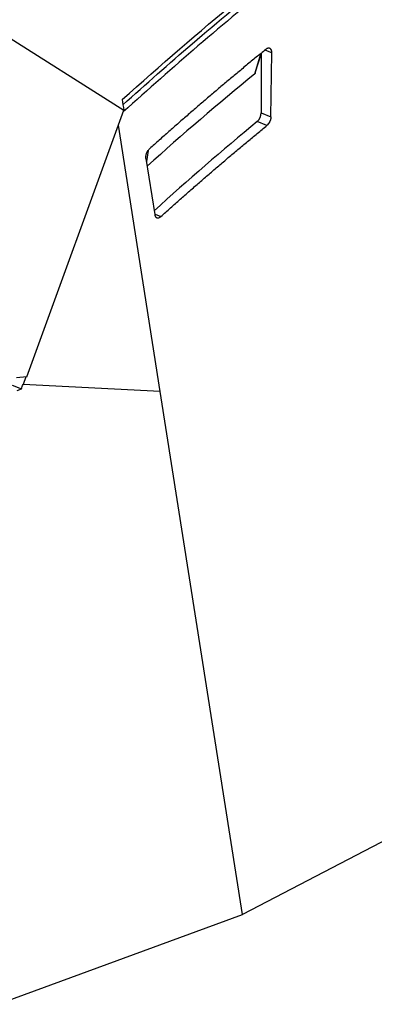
# Model space of a CAD drawing. Header units: millimetres. Extents: x -0.39 to 0.76, y -0.29 to 0.59.
# Tile 57 of 137: x 0.608 to 0.6544, y -0.2915 to -0.1625. Entities that reach past the tile are written whole.
import ezdxf

# ---------------------------------------------------------------- set-up
doc = ezdxf.new("R2010")
doc.units = ezdxf.units.MM

msp = doc.modelspace()

# ---------------------------------------------------------------- linework, layer by layer
at = {"color": 7, "linetype": 'Continuous', "lineweight": 25}
for p, q in [((0.602265, -0.162056), (0.621609, -0.17433)), ((0.638819, -0.169446), (0.639628, -0.166842)), ((0.639588, -0.166972), (0.639592, -0.174678)), ((0.640875, -0.17519), (0.640995, -0.166806)), ((0.608907, -0.209248), (0.621609, -0.17433)), ((0.639592, -0.174678), (0.640875, -0.17519)), ((0.626383, -0.211197), (0.620903, -0.176272)), ((0.640348, -0.176321), (0.639079, -0.175815)), ((0.624504, -0.180654), (0.625659, -0.188015)), ((0.608907, -0.209248), (0.607573, -0.209379)), ((0.608775, -0.209261), (0.608415, -0.210257)), ((0.626383, -0.211197), (0.608415, -0.210257)), ((0.606984, -0.210352), (0.608204, -0.210838)), ((0.607666, -0.211037), (0.608204, -0.210838)), ((0.637137, -0.279737), (0.626382, -0.211197)), ((0.685461, -0.254538), (0.637137, -0.279737)), ((0.605122, -0.291492), (0.637137, -0.279737))]:
    msp.add_line(p, q, dxfattribs=at)
at = {"color": 9, "linetype": 'Continuous', "lineweight": 25}
for p, q in [((0.640995, -0.166806), (0.640218, -0.166497)), ((0.6248, -0.179591), (0.624563, -0.181034)), ((0.625694, -0.187941), (0.626474, -0.188252))]:
    msp.add_line(p, q, dxfattribs=at)
at = {"color": 9, "linetype": 'Continuous', "lineweight": 25, "flags": 128}
msp.add_lwpolyline([(0.638757, -0.169566), (0.639472, -0.167265), (0.639595, -0.16687)], dxfattribs=at)
at = {"color": 7, "linetype": 'Continuous', "lineweight": 25}
for centre, radius, start, end in [((0.888951, -0.475402), 0.3951362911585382, 129.285359, 131.978849), ((0.638038, -0.17466), 0.0015548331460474, 312.040952, 359.318276), ((0.88831, -0.477437), 0.391269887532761, 129.567055, 132.181898)]:
    msp.add_arc(centre, radius, start, end, dxfattribs=at)
for points in [[(0.6213950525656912, -0.1729454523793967), (0.6314023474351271, -0.1639005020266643), (0.6415671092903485, -0.1555528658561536), (0.6518193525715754, -0.1479578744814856)], [(0.6213950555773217, -0.1729454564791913), (0.6214656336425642, -0.1734071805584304), (0.6215370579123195, -0.1738686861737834), (0.6216091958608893, -0.1743300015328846)]]:
    msp.add_open_spline(points, degree=3, dxfattribs=at)
for points, knots in [([(0.6214992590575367, -0.1736191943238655), (0.6245167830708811, -0.1709225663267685), (0.6309259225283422, -0.1651950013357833), (0.6408267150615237, -0.1570152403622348), (0.6477307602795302, -0.1517572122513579), (0.6511748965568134, -0.1491342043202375)], [0, 0, 0, 0, 0.3083733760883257, 0.6549767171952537, 1, 1, 1, 1]), ([(0.6519272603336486, -0.1494342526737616), (0.648483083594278, -0.1520569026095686), (0.6415789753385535, -0.1573141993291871), (0.6314347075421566, -0.1657008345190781), (0.624784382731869, -0.1716466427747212), (0.6215253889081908, -0.1745603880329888)], [0, 0, 0, 0, 0.3367062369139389, 0.6749526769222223, 0.9999999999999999, 0.9999999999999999, 0.9999999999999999, 0.9999999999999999]), ([(0.6402069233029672, -0.1663594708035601), (0.639782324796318, -0.1667055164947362), (0.6389329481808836, -0.1673977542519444), (0.6376602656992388, -0.1684462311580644), (0.6363882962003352, -0.1695023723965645), (0.6351171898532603, -0.1705668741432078), (0.6338469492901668, -0.1716395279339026), (0.6325776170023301, -0.1727203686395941), (0.6313092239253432, -0.1738093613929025), (0.6300418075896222, -0.1749065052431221), (0.6287753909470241, -0.1760117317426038), (0.6275100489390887, -0.1771252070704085), (0.6262456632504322, -0.1782462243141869), (0.6254039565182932, -0.1790001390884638), (0.6249830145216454, -0.1793771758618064)], [0, 0, 0, 0, 0.0831399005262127, 0.1663149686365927, 0.2495252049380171, 0.3327706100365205, 0.4160511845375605, 0.4993669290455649, 0.5827178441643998, 0.6661039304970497, 0.7495251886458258, 0.8329816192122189, 0.9164732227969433, 1, 1, 1, 1]), ([(0.64099451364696, -0.1668064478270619), (0.6409942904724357, -0.1667770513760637), (0.6409938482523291, -0.1667188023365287), (0.6409848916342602, -0.1666374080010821), (0.6409703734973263, -0.1665621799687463), (0.6409501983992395, -0.1664938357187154), (0.640925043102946, -0.1664325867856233), (0.6408954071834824, -0.1663786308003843), (0.6408618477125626, -0.1663320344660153), (0.6408249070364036, -0.1662927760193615), (0.6407851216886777, -0.1662607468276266), (0.6407430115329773, -0.1662357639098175), (0.6406990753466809, -0.1662175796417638), (0.6406537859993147, -0.1662058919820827), (0.6406075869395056, -0.1662003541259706), (0.6405608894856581, -0.1662005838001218), (0.6405140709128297, -0.166206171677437), (0.6404674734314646, -0.166216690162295), (0.6404214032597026, -0.1662316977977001), (0.6403761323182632, -0.1662507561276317), (0.6403318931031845, -0.1662733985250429), (0.6402889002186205, -0.1662992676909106), (0.6402472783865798, -0.1663276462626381), (0.6402202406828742, -0.1663489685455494), (0.6402069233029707, -0.1663594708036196)], [0, 0, 0, 0, 0.0564147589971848, 0.1117857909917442, 0.1661130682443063, 0.2193965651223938, 0.27163625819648, 0.3228321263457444, 0.3729841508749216, 0.422092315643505, 0.4701566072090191, 0.5171770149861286, 0.5631535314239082, 0.6080861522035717, 0.6519748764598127, 0.6948197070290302, 0.7366206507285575, 0.7773777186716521, 0.8170909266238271, 0.8557602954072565, 0.893385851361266, 0.9299676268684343, 0.9655056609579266, 1, 1, 1, 1]), ([(0.6388173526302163, -0.1694450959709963), (0.6388128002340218, -0.1694617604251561), (0.6388046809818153, -0.1694914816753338), (0.6387865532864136, -0.1695291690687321), (0.6387707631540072, -0.1695536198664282), (0.6387607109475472, -0.1695628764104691), (0.6387574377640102, -0.1695658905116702)], [0, 0, 0, 0, 0.3708902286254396, 0.6614870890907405, 0.8897739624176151, 1, 1, 1, 1]), ([(0.6408747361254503, -0.1751898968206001), (0.6408737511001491, -0.1752195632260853), (0.6408718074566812, -0.175278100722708), (0.6408615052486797, -0.1753681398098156), (0.6408457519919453, -0.1754579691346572), (0.6408240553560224, -0.1755478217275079), (0.6407965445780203, -0.1756376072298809), (0.640763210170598, -0.1757273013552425), (0.6407240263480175, -0.1758169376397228), (0.6406522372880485, -0.1759600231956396), (0.6405322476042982, -0.1761495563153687), (0.6404100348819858, -0.1762635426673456), (0.6403484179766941, -0.1763210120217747)], [0, 0, 0, 0, 0.0738534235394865, 0.1457269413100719, 0.2162727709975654, 0.2861803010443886, 0.3561577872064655, 0.4269113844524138, 0.4991244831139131, 0.573440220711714, 0.7849381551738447, 1, 1, 1, 1]), ([(0.6264744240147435, -0.1882519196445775), (0.626893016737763, -0.187876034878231), (0.627730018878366, -0.1871244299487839), (0.6289873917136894, -0.1860070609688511), (0.6302457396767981, -0.1848973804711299), (0.6315051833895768, -0.1837961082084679), (0.6327656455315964, -0.1827030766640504), (0.6340271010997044, -0.1816183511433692), (0.6352895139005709, -0.180541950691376), (0.6365528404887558, -0.1794738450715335), (0.6378170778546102, -0.1784142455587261), (0.6390820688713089, -0.177362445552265), (0.6399263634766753, -0.1766681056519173), (0.640348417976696, -0.1763210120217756)], [0, 0, 0, 0, 0.091108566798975, 0.1821772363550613, 0.2732060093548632, 0.3641948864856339, 0.4551438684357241, 0.5460529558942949, 0.6369221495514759, 0.7277514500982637, 0.8185408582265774, 0.9092903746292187, 1, 1, 1, 1]), ([(0.6245037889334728, -0.1806543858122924), (0.6245001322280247, -0.1806262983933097), (0.6244928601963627, -0.1805704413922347), (0.6244907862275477, -0.1804807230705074), (0.6244954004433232, -0.1803876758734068), (0.6245096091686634, -0.1802715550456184), (0.6245389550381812, -0.1801316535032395), (0.6245932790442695, -0.1799625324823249), (0.624669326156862, -0.1797894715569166), (0.6247652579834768, -0.1796275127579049), (0.6248706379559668, -0.17948631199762), (0.6249454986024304, -0.179413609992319), (0.6249830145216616, -0.1793771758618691)], [0, 0, 0, 0, 0.0692796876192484, 0.1377754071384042, 0.2062284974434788, 0.2753816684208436, 0.3875960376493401, 0.500167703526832, 0.6311646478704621, 0.7625208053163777, 0.8809888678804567, 1, 1, 1, 1]), ([(0.6256588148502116, -0.188015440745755), (0.6256633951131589, -0.1880404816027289), (0.6256724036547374, -0.1880897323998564), (0.6256928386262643, -0.1881558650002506), (0.6257172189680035, -0.1882146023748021), (0.6257453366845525, -0.18826565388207), (0.6257763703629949, -0.18830935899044), (0.6258096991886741, -0.1883460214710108), (0.6258447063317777, -0.1883760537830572), (0.6258808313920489, -0.1883999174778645), (0.6259175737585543, -0.1884181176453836), (0.6259924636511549, -0.1884446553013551), (0.6261158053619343, -0.1884515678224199), (0.6262646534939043, -0.1884000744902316), (0.6263846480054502, -0.1883275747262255), (0.6264443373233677, -0.1882772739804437), (0.626474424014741, -0.1882519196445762)], [0, 0, 0, 0, 0.0588363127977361, 0.1157202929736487, 0.1706518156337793, 0.2236307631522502, 0.2746570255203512, 0.3237305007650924, 0.3708510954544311, 0.4160187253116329, 0.4592333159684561, 0.5004948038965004, 0.6674125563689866, 0.8302617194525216, 0.9144425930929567, 0.9999999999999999, 0.9999999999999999, 0.9999999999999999, 0.9999999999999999]), ([(0.6082040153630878, -0.2108384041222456), (0.6082391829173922, -0.2107414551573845), (0.6083094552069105, -0.2105477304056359), (0.6083796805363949, -0.2103539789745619), (0.6084147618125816, -0.2102571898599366)], [0, 0, 0, 0, 0.5004469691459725, 1, 1, 1, 1])]:
    msp.add_open_spline(points, degree=3, knots=knots, dxfattribs=at)

doc.saveas('drawing.dxf')
